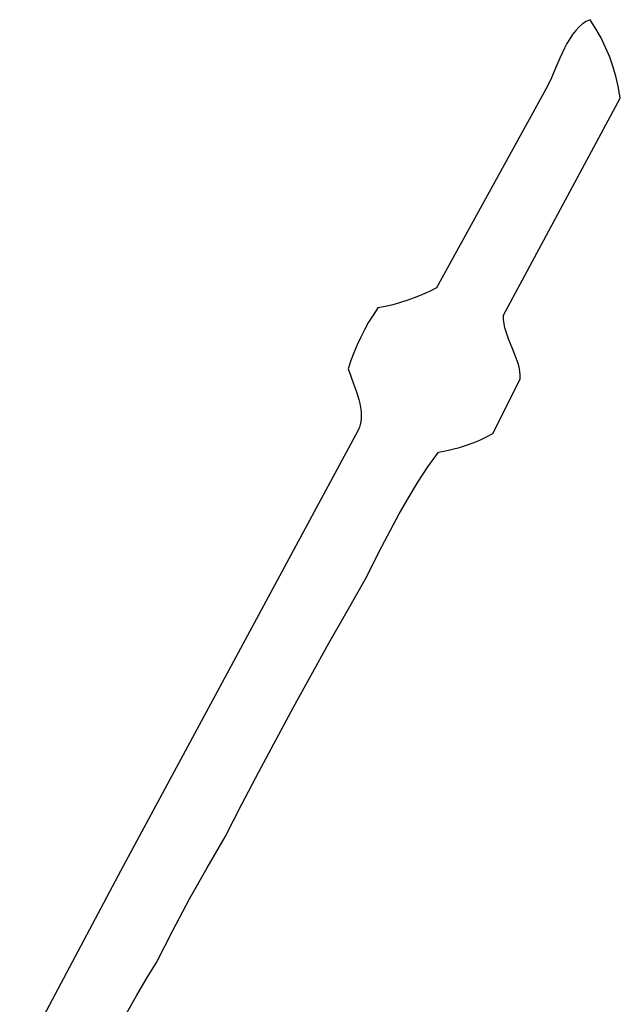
# Model space of a CAD drawing. Header units: inches. Extents: x 37.5 to 70.3, y 17.4 to 61.6.
# Tile 88 of 89: x 51.1 to 56.2, y 53.2 to 61.6. Entities that reach past the tile are written whole.
import ezdxf

# ---------------------------------------------------------------- set-up
doc = ezdxf.new("R2010")
doc.units = ezdxf.units.IN
doc.layers.add('SURFACES_FOR_SKETCHUP', color=7, linetype='Continuous')

msp = doc.modelspace()

# ---------------------------------------------------------------- linework, layer by layer
at = {"layer": 'SURFACES_FOR_SKETCHUP'}
for points, invisible_edges in [([(55.8591, 61.5831), (55.831, 61.5528), (56.0039, 61.5688)], 10), ([(56.048, 61.4893), (56.0039, 61.5688), (55.831, 61.5528)], 10), ([(55.8591, 61.5831), (56.0039, 61.5688), (55.8891, 61.6091)], 3), ([(55.9212, 61.6302), (55.8891, 61.6091), (56.0039, 61.5688)], 10), ([(56.0039, 61.5688), (55.9553, 61.6459), (55.9212, 61.6302)], 8), ([(55.7798, 61.4819), (56.048, 61.4893), (55.8046, 61.5189)], 3), ([(56.048, 61.4893), (55.7798, 61.4819), (56.0874, 61.4076)], 3), ([(55.8046, 61.5189), (56.048, 61.4893), (55.831, 61.5528)], 3), ([(55.6939, 61.3154), (56.1222, 61.3238), (55.7345, 61.4012)], 3), ([(55.7345, 61.4012), (56.0874, 61.4076), (55.7565, 61.4425)], 3), ([(56.0874, 61.4076), (55.7345, 61.4012), (56.1222, 61.3238)], 3), ([(55.7565, 61.4425), (56.0874, 61.4076), (55.7798, 61.4819)], 3), ([(55.6569, 61.2294), (56.1522, 61.2382), (55.6939, 61.3154)], 3), ([(56.1222, 61.3238), (55.6939, 61.3154), (56.1522, 61.2382)], 3), ([(55.6225, 61.148), (56.1774, 61.151), (55.6569, 61.2294)], 3), ([(56.1774, 61.151), (56.1522, 61.2382), (55.6569, 61.2294)], 10), ([(55.5895, 61.0759), (56.1976, 61.0624), (55.6225, 61.148)], 3), ([(56.1976, 61.0624), (56.1774, 61.151), (55.6225, 61.148)], 10), ([(55.2118, 59.1143), (55.5895, 61.0759), (54.6387, 59.3495)], 9), ([(55.2118, 59.1143), (56.2128, 60.9725), (55.5895, 61.0759)], 10), ([(56.2128, 60.9725), (56.1976, 61.0624), (55.5895, 61.0759)], 10), ([(54.4569, 59.2655), (55.235, 58.9719), (54.5186, 59.291)], 3), ([(54.5186, 59.291), (55.2253, 59.0067), (54.5792, 59.319)], 3), ([(55.2253, 59.0067), (54.5186, 59.291), (55.235, 58.9719)], 3), ([(54.5792, 59.319), (55.218, 59.042), (54.6387, 59.3495)], 3), ([(55.218, 59.042), (54.5792, 59.319), (55.2253, 59.0067)], 3), ([(55.2118, 59.1143), (54.6387, 59.3495), (55.2133, 59.0778)], 3), ([(55.2133, 59.0778), (54.6387, 59.3495), (55.218, 59.042)], 3), ([(54.3308, 59.2221), (53.9538, 58.4594), (54.3943, 59.2425)], 3), ([(53.9748, 58.3914), (54.3943, 59.2425), (53.9538, 58.4594)], 3), ([(53.9902, 58.9258), (53.9538, 58.4594), (54.3308, 59.2221)], 11), ([(54.3943, 59.2425), (53.9748, 58.3914), (54.7769, 57.9661)], 11), ([(53.9902, 58.9258), (54.3308, 59.2221), (54.0232, 58.9903)], 3), ([(54.2665, 59.2043), (54.0232, 58.9903), (54.3308, 59.2221)], 3), ([(54.4569, 59.2655), (54.3943, 59.2425), (55.2591, 58.9035)], 10), ([(54.8365, 57.9821), (55.2591, 58.9035), (54.3943, 59.2425)], 11), ([(54.7769, 57.9661), (54.8365, 57.9821), (54.3943, 59.2425)], 10), ([(55.235, 58.9719), (54.4569, 59.2655), (55.2591, 58.9035)], 3), ([(54.0232, 58.9903), (54.2665, 59.2043), (54.0585, 59.0537)], 3), ([(54.2015, 59.1891), (54.0585, 59.0537), (54.2665, 59.2043)], 3), ([(54.0585, 59.0537), (54.2015, 59.1891), (54.096, 59.1158)], 3), ([(54.1358, 59.1766), (54.096, 59.1158), (54.2015, 59.1891)], 2), ([(53.9596, 58.8601), (53.9538, 58.4594), (53.9902, 58.9258)], 3), ([(55.2591, 58.9035), (54.8365, 57.9821), (55.2867, 58.8361)], 3), ([(53.9314, 58.7933), (53.9055, 58.7255), (53.9295, 58.5267)], 10), ([(53.9314, 58.7933), (53.9295, 58.5267), (53.9596, 58.8601)], 3), ([(53.9538, 58.4594), (53.9596, 58.8601), (53.9295, 58.5267)], 3), ([(54.8954, 58.0007), (55.2867, 58.8361), (54.8365, 57.9821)], 3), ([(54.9534, 58.0218), (55.2867, 58.8361), (54.8954, 58.0007)], 3), ([(55.2867, 58.8361), (54.9534, 58.0218), (55.314, 58.7693)], 3), ([(53.8821, 58.6567), (53.9046, 58.5926), (53.9055, 58.7255)], 2), ([(53.9046, 58.5926), (53.9295, 58.5267), (53.9055, 58.7255)], 10), ([(55.0104, 58.0454), (55.314, 58.7693), (54.9534, 58.0218)], 3), ([(55.0664, 58.0715), (55.314, 58.7693), (55.0104, 58.0454)], 3), ([(55.314, 58.7693), (55.0664, 58.0715), (55.3569, 58.5663)], 11), ([(55.3373, 58.7024), (55.314, 58.7693), (55.3569, 58.5663)], 10), ([(55.3462, 58.6688), (55.3373, 58.7024), (55.3569, 58.5663)], 10), ([(55.3462, 58.6688), (55.3569, 58.5663), (55.3528, 58.6349)], 3), ([(55.3565, 58.6008), (55.3528, 58.6349), (55.3569, 58.5663)], 2), ([(55.1213, 58.1001), (55.3569, 58.5663), (55.0664, 58.0715)], 2), ([(54.7166, 57.9527), (54.7769, 57.9661), (53.9748, 58.3914)], 10), ([(54.7166, 57.9527), (53.9748, 58.3914), (54.6557, 57.9419)], 3), ([(53.9831, 58.3573), (54.6557, 57.9419), (53.9748, 58.3914)], 3), ([(53.9894, 58.3232), (54.6557, 57.9419), (53.9831, 58.3573)], 3), ([(53.9935, 58.2893), (54.6557, 57.9419), (53.9894, 58.3232)], 3), ([(53.9949, 58.2555), (54.6557, 57.9419), (53.9935, 58.2893)], 3), ([(53.9883, 58.1889), (54.6557, 57.9419), (53.9933, 58.222)], 3), ([(53.9933, 58.222), (54.6557, 57.9419), (53.9949, 58.2555)], 3), ([(51.9361, 54.3582), (53.5661, 56.0328), (53.9668, 58.1239)], 3), ([(53.7189, 56.3069), (53.9668, 58.1239), (53.5661, 56.0328)], 3), ([(53.8735, 56.58), (53.9668, 58.1239), (53.7189, 56.3069)], 3), ([(53.8735, 56.58), (54.03, 56.8521), (53.9668, 58.1239)], 10), ([(53.9796, 58.1561), (53.9668, 58.1239), (54.5656, 57.8149)], 10), ([(54.48, 57.6839), (53.9668, 58.1239), (54.3983, 57.5497)], 3), ([(54.1715, 57.1337), (53.9668, 58.1239), (54.03, 56.8521)], 3), ([(54.48, 57.6839), (54.5656, 57.8149), (53.9668, 58.1239)], 10), ([(54.3983, 57.5497), (53.9668, 58.1239), (54.32, 57.4127)], 3), ([(54.32, 57.4127), (53.9668, 58.1239), (54.2446, 57.2739)], 3), ([(54.2446, 57.2739), (53.9668, 58.1239), (54.1715, 57.1337)], 3), ([(53.9883, 58.1889), (53.9796, 58.1561), (54.6557, 57.9419)], 10), ([(54.5656, 57.8149), (54.6557, 57.9419), (53.9796, 58.1561)], 10), ([(53.5661, 56.0328), (51.9361, 54.3582), (53.4151, 55.7577)], 3), ([(53.4151, 55.7577), (51.9361, 54.3582), (53.266, 55.4816)], 3), ([(53.266, 55.4816), (51.9361, 54.3582), (53.1187, 55.2045)], 3), ([(53.1187, 55.2045), (51.9361, 54.3582), (52.9732, 54.9264)], 3), ([(52.9732, 54.9264), (51.9361, 54.3582), (52.8296, 54.6473)], 3), ([(52.6751, 54.3824), (52.8296, 54.6473), (51.9361, 54.3582)], 10), ([(51.0712, 52.7278), (52.0706, 53.2849), (51.9361, 54.3582)], 3), ([(52.5258, 54.1146), (52.6751, 54.3824), (51.9361, 54.3582)], 10), ([(52.1551, 53.4286), (51.9361, 54.3582), (52.0706, 53.2849)], 3), ([(52.2429, 53.5704), (51.9361, 54.3582), (52.1551, 53.4286)], 3), ([(52.3817, 53.8439), (51.9361, 54.3582), (52.2429, 53.5704)], 3), ([(52.5258, 54.1146), (51.9361, 54.3582), (52.3817, 53.8439)], 3), ([(51.9894, 53.1394), (52.0706, 53.2849), (51.0712, 52.7278)], 10)]:
    msp.add_3dface(points, dxfattribs=dict(at, invisible_edges=invisible_edges))

doc.saveas('drawing.dxf')
